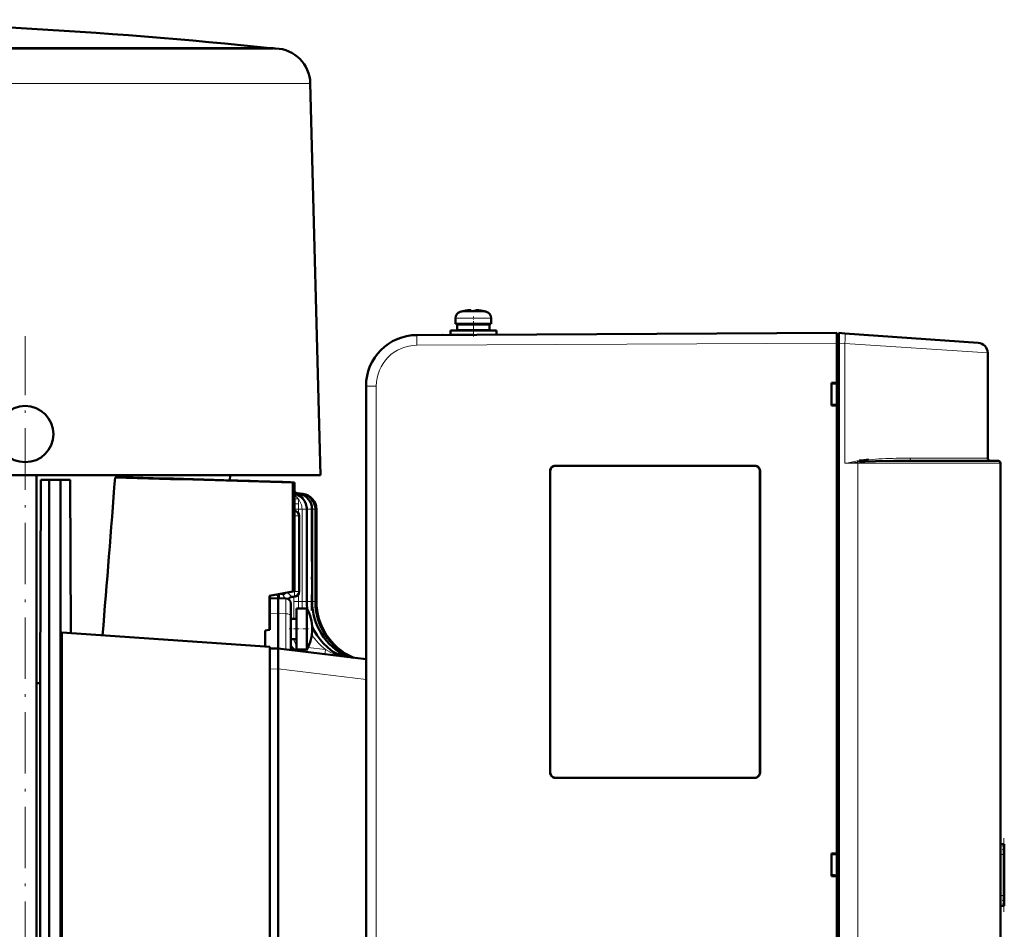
# Model space of a CAD drawing. Extents: x -1438 to 1837, y -1701 to 699.
# Tile 90 of 90: x 1444 to 1637, y 521 to 699. Entities that reach past the tile are written whole.
import ezdxf

# ---------------------------------------------------------------- set-up
doc = ezdxf.new("R2010")
doc.units = 0
doc.linetypes.add('DASHDOT', pattern=[18.5, 12, -3, 0.5, -3])

msp = doc.modelspace()

# ---------------------------------------------------------------- linework, layer by layer
at = {"color": 7, "lineweight": 18}
for p, q in [((1493.93, 693.4), (1304.29, 693.4)), ((1494.13, 693.39), (1493.68, 693.39)), ((1404.78, 686.57), (1480.24, 686.57)), ((1480.24, 686.57), (1500.67, 686.57)), ((1530.24, 641.9), (1532.79, 641.9)), ((1530.24, 641.9), (1530.24, 641.9)), ((1532.79, 641.9), (1532.81, 641.9)), ((1532.81, 641.9), (1535.39, 641.9)), ((1529.31, 640.66), (1532.78, 640.66)), ((1529.31, 640.66), (1529.31, 640.66)), ((1532.78, 640.66), (1532.81, 640.66)), ((1536.31, 640.66), (1532.81, 640.66)), ((1521.76, 637.37), (1521.76, 637.37)), ((1603.82, 635.8), (1521.76, 635.37)), ((1603.82, 635.8), (1604.22, 635.8)), ((1605.41, 635.69), (1604.22, 635.78)), ((1605.41, 635.69), (1605.41, 612.3)), ((1633.32, 633.87), (1605.41, 635.69)), ((1513.81, 627.37), (1511.82, 627.37)), ((1513.81, 627.37), (1513.81, 436.23)), ((1605.41, 612.3), (1607.91, 612.3)), ((1608.27, 612.55), (1607.91, 612.52)), ((1607.91, 451.3), (1607.91, 612.3)), ((1607.91, 612.3), (1635.82, 612.3)), ((1633.32, 613.3), (1618.18, 613.3)), ((1547.84, 610.8), (1547.82, 610.8)), ((1548.82, 611.77), (1548.82, 611.8)), ((1587.82, 611.77), (1587.82, 611.8)), ((1588.82, 610.8), (1588.79, 610.8)), ((1497.88, 606.25), (1497.87, 606.27)), ((1497.97, 606.38), (1497.98, 606.38)), ((1498.1, 606.3), (1498.66, 606.3)), ((1498.14, 606.5), (1498.11, 606.52)), ((1498.28, 606.35), (1498.21, 606.39)), ((1498.5, 606.4), (1498.41, 606.43)), ((1498.66, 606.3), (1499.29, 606.3)), ((1499.29, 606.3), (1499.5, 606.3)), ((1498.64, 603.32), (1498.64, 604.37)), ((1499.53, 605.4), (1499.44, 605.37)), ((1498.64, 603.32), (1497.87, 603.32)), ((1499.32, 603.32), (1498.64, 603.32)), ((1498.64, 602.5), (1498.64, 603.32)), ((1500.25, 603.32), (1499.32, 603.32)), ((1499.32, 585.29), (1499.32, 603.32)), ((1500.37, 603.32), (1500.25, 603.32)), ((1501.3, 603.32), (1500.37, 603.32)), ((1500.37, 585.29), (1500.37, 603.32)), ((1501.92, 603.32), (1501.3, 603.32)), ((1502.13, 603.32), (1501.92, 603.32)), ((1497.87, 602), (1498.65, 602)), ((1498.65, 602), (1498.78, 602)), ((1495.98, 586.94), (1495.64, 586.71)), ((1497.45, 587.2), (1497.81, 587.21)), ((1497.81, 587.26), (1497.81, 587.21)), ((1497.81, 587.21), (1498.28, 587.21)), ((1498.28, 587.21), (1498.78, 587.21)), ((1493.09, 585.86), (1493.09, 586.43)), ((1494.91, 586.75), (1494.91, 586.69)), ((1495.6, 586.87), (1495.64, 586.71)), ((1495.69, 586.51), (1495.64, 586.71)), ((1496, 585.86), (1495.69, 586.51)), ((1495.69, 586.51), (1495.7, 586.47)), ((1496.15, 585.86), (1496.15, 582.88)), ((1496.68, 585.76), (1496.67, 585.7)), ((1497.72, 585.29), (1497.72, 586.21)), ((1498.64, 585.29), (1497.72, 585.29)), ((1498.64, 585.29), (1498.64, 586.71)), ((1498.64, 583.9), (1498.64, 585.29)), ((1499.32, 585.29), (1498.64, 585.29)), ((1500.25, 585.29), (1499.32, 585.29)), ((1500.37, 585.29), (1500.25, 585.29)), ((1501.3, 585.29), (1500.37, 585.29)), ((1501.92, 585.29), (1501.3, 585.29)), ((1502.13, 585.29), (1501.92, 585.29)), ((1493.03, 582.88), (1494.63, 582.9)), ((1496.15, 582.88), (1494.63, 582.9)), ((1496.15, 575.91), (1496.15, 582.88)), ((1500.47, 576.3), (1503.89, 575.87)), ((1505, 575.73), (1505.13, 575.72)), ((1505.13, 575.72), (1505.12, 575.64)), ((1508.63, 574.46), (1508.89, 574.4)), ((1493.03, 572.06), (1494.63, 572.1)), ((1511.82, 570.05), (1494.63, 572.13)), ((1547.84, 551.8), (1547.82, 551.8)), ((1548.82, 550.82), (1548.82, 550.8)), ((1587.82, 550.82), (1587.82, 550.8)), ((1588.79, 551.8), (1588.82, 551.8)), ((1636.52, 537.8), (1636.52, 537.76)), ((1636.52, 537.6), (1636.52, 537.73)), ((1636.52, 537.24), (1636.52, 537.5)), ((1636.52, 537.06), (1636.52, 526.54)), ((1635.82, 535.8), (1636.4, 535.8)), ((1636.4, 535.8), (1636.4, 527.8)), ((1636.4, 527.8), (1635.82, 527.8)), ((1636.52, 526.09), (1636.52, 526.36)), ((1636.52, 525.87), (1636.52, 526)), ((1636.52, 525.83), (1636.52, 525.8))]:
    msp.add_line(p, q, dxfattribs=at)
at = {"color": 7, "lineweight": 50}
for p, q in [((1392.93, 693.42), (1493.67, 693.42)), ((1404.48, 693.39), (1475.29, 693.39)), ((1475.29, 693.39), (1480.55, 693.39)), ((1480.55, 693.39), (1493.68, 693.39)), ((1493.67, 693.42), (1493.93, 693.4)), ((1493.93, 693.4), (1494.13, 693.39)), ((1500.92, 686.58), (1502.93, 610)), ((1530.89, 642.05), (1530.89, 642.07)), ((1532.04, 642.23), (1531.87, 642.21)), ((1532.31, 642.05), (1532.31, 642.21)), ((1533.31, 642.05), (1533.31, 642.21)), ((1533.53, 642.23), (1533.53, 642.23)), ((1534.74, 642.07), (1534.74, 642.05)), ((1529.31, 640.66), (1529.31, 639.53)), ((1529.31, 639.53), (1529.31, 640.66)), ((1532.81, 639.53), (1529.31, 639.53)), ((1529.66, 639.43), (1532.81, 639.43)), ((1529.66, 639.43), (1529.66, 638.33)), ((1529.66, 639.43), (1529.66, 638.33)), ((1530.81, 639.53), (1530.81, 639.43)), ((1530.81, 639.53), (1530.81, 639.43)), ((1532.81, 639.53), (1536.31, 639.53)), ((1535.96, 639.43), (1532.81, 639.43)), ((1534.81, 639.43), (1534.81, 639.53)), ((1535.96, 638.33), (1535.96, 639.43)), ((1536.31, 640.66), (1536.31, 639.53)), ((1521.76, 637.37), (1603.82, 637.8)), ((1526.79, 637.39), (1526.81, 637.39)), ((1528.31, 638.23), (1532.81, 638.23)), ((1528.31, 638.23), (1528.31, 637.43)), ((1528.31, 637.43), (1528.31, 638.23)), ((1528.31, 637.43), (1532.78, 637.43)), ((1529.66, 638.33), (1532.81, 638.33)), ((1530.81, 638.33), (1530.81, 638.23)), ((1530.81, 638.33), (1530.81, 638.23)), ((1530.81, 637.43), (1530.81, 637.42)), ((1530.81, 637.43), (1530.81, 637.42)), ((1535.96, 638.33), (1532.81, 638.33)), ((1537.31, 638.23), (1532.81, 638.23)), ((1534.81, 638.23), (1534.81, 638.33)), ((1537.31, 638.23), (1537.31, 637.45)), ((1603.82, 635.8), (1603.82, 637.8)), ((1604.22, 637.5), (1603.82, 637.5)), ((1603.82, 635.8), (1603.82, 637.5)), ((1604.22, 637.77), (1605.41, 637.69)), ((1604.22, 635.78), (1604.22, 637.77)), ((1605.41, 637.69), (1631.46, 635.87)), ((1517.96, 636.59), (1518.11, 636.66)), ((1603.82, 628), (1603.82, 635.8)), ((1603.82, 427.79), (1603.82, 635.8)), ((1604.22, 635.78), (1604.22, 427.82)), ((1633.32, 613.3), (1633.32, 633.87)), ((1511.82, 627.37), (1511.82, 436.23)), ((1602.82, 623.6), (1602.82, 628)), ((1602.82, 628), (1603.82, 628)), ((1603.82, 627.86), (1602.82, 627.8)), ((1603.82, 627.95), (1603.82, 628)), ((1603.82, 623.73), (1602.82, 623.8)), ((1603.82, 623.6), (1602.82, 623.6)), ((1603.82, 623.6), (1603.82, 623.65)), ((1603.82, 536), (1603.82, 623.6)), ((1635.32, 612.8), (1618.42, 612.8)), ((1635.82, 612.3), (1635.82, 451.3)), ((1481.66, 610), (1304.2, 610)), ((1447.4, 356.3), (1447.4, 610)), ((1502.93, 610), (1481.66, 610)), ((1485.21, 608.95), (1485.27, 610)), ((1547.82, 551.8), (1547.82, 610.8)), ((1547.84, 551.8), (1547.84, 610.8)), ((1548.82, 611.8), (1587.82, 611.8)), ((1548.82, 611.77), (1587.82, 611.77)), ((1588.79, 610.8), (1588.79, 551.8)), ((1588.82, 610.8), (1588.82, 551.8)), ((1448.26, 609.05), (1448.11, 569.3)), ((1449.88, 609.05), (1448.26, 609.05)), ((1449.88, 609.05), (1449.88, 365.8)), ((1449.88, 609.05), (1452.13, 609.05)), ((1452.13, 609.05), (1452.13, 365.8)), ((1454, 609.05), (1452.13, 609.05)), ((1454.13, 579.12), (1454, 609.05)), ((1462.79, 609.51), (1466.3, 609.51)), ((1497.87, 608.56), (1497.51, 608.54)), ((1497.51, 608.54), (1497.51, 587.21)), ((1497.87, 608.56), (1497.87, 587.27)), ((1497.87, 608.56), (1497.87, 606.62)), ((1497.98, 606.38), (1498.66, 606.3)), ((1498.19, 606.49), (1498.18, 606.49)), ((1498.36, 606.41), (1499.29, 606.3)), ((1498.41, 606.43), (1499.5, 606.3)), ((1498.41, 606.43), (1499.5, 606.3)), ((1497.9, 603), (1497.87, 603)), ((1500.25, 585.29), (1500.25, 603.32)), ((1501.3, 585.29), (1501.3, 603.32)), ((1501.92, 585.29), (1501.92, 603.32)), ((1502.13, 585.29), (1502.13, 603.32)), ((1502.13, 603.32), (1502.13, 585.29)), ((1498.78, 602), (1498.78, 587.21)), ((1492.93, 586.4), (1497.51, 587.21)), ((1497.87, 587.27), (1497.51, 587.21)), ((1493.03, 586.4), (1492.93, 586.4)), ((1492.93, 579.71), (1492.93, 586.4)), ((1493.03, 586.4), (1493.03, 579.72)), ((1493.03, 585.86), (1494.63, 585.9)), ((1494.62, 586.7), (1494.63, 585.9)), ((1494.63, 585.9), (1494.63, 582.9)), ((1496.15, 585.86), (1494.63, 585.9)), ((1497.44, 586.2), (1497.81, 586.21)), ((1497.13, 584.86), (1497.13, 582.38)), ((1498.23, 583.9), (1498.23, 577.62)), ((1500.26, 583.9), (1498.23, 583.9)), ((1500.26, 583.9), (1500.26, 583.19)), ((1500.26, 583.19), (1500.26, 577.62)), ((1494.63, 582.9), (1494.63, 576.1)), ((1497.13, 575.79), (1497.13, 582.38)), ((1498.23, 581.9), (1497.13, 581.9)), ((1452.36, 579.24), (1452.36, 469.55)), ((1452.36, 579.24), (1493.03, 576.4)), ((1492.93, 579.71), (1492.13, 579.62)), ((1492.13, 576.46), (1492.13, 579.62)), ((1492.93, 579.71), (1493.03, 579.72)), ((1498.23, 577.9), (1497.13, 577.9)), ((1498.23, 577.62), (1498.23, 575.9)), ((1500.26, 575.9), (1500.26, 577.62)), ((1493.03, 576.4), (1493.03, 472.4)), ((1493.03, 576.06), (1494.63, 576.1)), ((1494.63, 576.1), (1494.63, 572.13)), ((1494.63, 576.1), (1511.82, 573.99)), ((1497.13, 576.66), (1497.14, 576.64)), ((1500.26, 575.9), (1498.23, 575.9)), ((1494.63, 572.13), (1494.63, 572.1)), ((1494.63, 572.1), (1494.63, 476.7)), ((1448.11, 569.3), (1447.4, 569.3)), ((1448.11, 569.3), (1448.11, 399.3)), ((1587.82, 550.82), (1548.82, 550.82)), ((1587.82, 550.8), (1548.82, 550.8)), ((1636.55, 537.8), (1635.82, 537.8)), ((1636.32, 537.79), (1636.52, 537.8)), ((1636.55, 537.8), (1636.52, 537.8)), ((1636.55, 537.8), (1636.56, 537.8)), ((1636.56, 525.8), (1636.56, 537.8)), ((1636.56, 525.8), (1636.56, 537.8)), ((1636.56, 525.8), (1636.56, 537.8)), ((1636.56, 525.8), (1636.56, 537.8)), ((1636.56, 525.8), (1636.56, 537.8)), ((1636.56, 525.8), (1636.56, 537.8)), ((1636.56, 525.8), (1636.56, 537.8)), ((1636.56, 525.8), (1636.56, 537.8)), ((1636.56, 525.8), (1636.56, 537.8)), ((1636.56, 525.85), (1636.56, 537.74)), ((1636.56, 526.05), (1636.56, 537.55)), ((1636.56, 526.45), (1636.56, 537.15)), ((1602.82, 531.6), (1602.82, 536)), ((1602.82, 536), (1603.82, 536)), ((1602.82, 535.8), (1603.82, 535.86)), ((1603.82, 535.95), (1603.82, 536)), ((1636.5, 527.2), (1636.49, 536.39)), ((1603.82, 531.73), (1602.82, 531.8)), ((1603.82, 531.6), (1602.82, 531.6)), ((1603.82, 531.6), (1603.82, 531.65)), ((1603.82, 440), (1603.82, 531.6)), ((1636.55, 525.8), (1635.82, 525.8)), ((1636.52, 525.8), (1636.32, 525.8)), ((1636.52, 525.8), (1636.55, 525.8)), ((1636.55, 525.8), (1636.56, 525.8))]:
    msp.add_line(p, q, dxfattribs=at)
at = {"color": 7, "linetype": 'DASHDOT', "lineweight": 18, "ltscale": 0.00078125}
msp.add_line((1531.81, 642.2), (1531.81, 642.23), dxfattribs=at)
at = {"color": 7, "linetype": 'DASHDOT', "lineweight": 18, "ltscale": 0.000720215}
msp.add_line((1531.81, 642.23), (1531.81, 642.2), dxfattribs=at)
at = {"color": 7, "linetype": 'DASHDOT', "lineweight": 18, "ltscale": 0.09718}
msp.add_line((1532.81, 637.09), (1532.81, 640.98), dxfattribs=at)
at = {"color": 7, "linetype": 'DASHDOT', "lineweight": 18, "ltscale": 0.000926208}
msp.add_line((1533.81, 642.2), (1533.81, 642.24), dxfattribs=at)
at = {"color": 7, "linetype": 'DASHDOT', "lineweight": 18, "ltscale": 0.000775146}
msp.add_line((1533.81, 642.23), (1533.81, 642.2), dxfattribs=at)
at = {"color": 7, "linetype": 'DASHDOT', "lineweight": 18, "ltscale": 0.032999}
msp.add_line((1532.81, 638.22), (1532.81, 639.54), dxfattribs=at)
at = {"color": 7, "linetype": 'DASHDOT', "lineweight": 18}
for p, q in [((1445.23, 311.13), (1445.23, 637.17)), ((1501.13, 605.12), (1501.13, 583.49))]:
    msp.add_line(p, q, dxfattribs=at)
at = {"color": 7, "linetype": 'DASHDOT', "lineweight": 18, "ltscale": 0.023999}
msp.add_line((1532.81, 637.35), (1532.81, 638.31), dxfattribs=at)
at = {"color": 7, "linetype": 'DASHDOT', "lineweight": 18, "ltscale": 0.012}
msp.add_line((1603.78, 635.8), (1604.26, 635.8), dxfattribs=at)
at = {"color": 7, "linetype": 'DASHDOT', "lineweight": 18, "ltscale": 0.093863}
msp.add_line((1500.57, 579.9), (1496.82, 579.9), dxfattribs=at)
at = {"color": 7, "linetype": 'DASHDOT', "lineweight": 18, "ltscale": 0.359999}
msp.add_line((1636.46, 524.6), (1636.46, 539), dxfattribs=at)
at = {"color": 7, "lineweight": 50}
for points in [[(1532.31, 642.21), (1532.31, 642.21), (1532.31, 642.21), (1532.3, 642.22), (1532.29, 642.22), (1532.23, 642.23), (1532.09, 642.23), (1531.81, 642.21)], [(1533.31, 642.21), (1533.32, 642.21), (1533.32, 642.21), (1533.33, 642.22), (1533.34, 642.22), (1533.41, 642.23), (1533.81, 642.21)], [(1533.31, 642.21), (1533.31, 642.21), (1533.31, 642.21), (1533.32, 642.21), (1533.33, 642.22), (1533.35, 642.22), (1533.53, 642.23)], [(1618.42, 612.8), (1614.93, 612.77), (1611.36, 612.7), (1609.3, 612.61), (1608.27, 612.55)], [(1547.84, 610.8), (1547.87, 611.02), (1547.96, 611.23), (1548.1, 611.44), (1548.29, 611.6), (1548.5, 611.71), (1548.82, 611.77)], [(1588.79, 610.8), (1588.76, 611.02), (1588.68, 611.23), (1588.53, 611.44), (1588.34, 611.6), (1588.14, 611.71), (1587.82, 611.77)], [(1497.34, 586.19), (1496.99, 586.07), (1496.75, 585.86), (1496.65, 585.71)], [(1548.82, 550.82), (1548.59, 550.85), (1548.38, 550.94), (1548.18, 551.08), (1548.01, 551.27), (1547.91, 551.48), (1547.84, 551.8)], [(1588.79, 551.8), (1588.76, 551.57), (1588.68, 551.36), (1588.53, 551.16), (1588.34, 551), (1588.14, 550.89), (1587.82, 550.82)], [(1636.52, 537.73), (1636.55, 537.73), (1636.56, 537.74), (1636.56, 537.74), (1636.56, 537.75)], [(1636.56, 537.75), (1636.56, 537.75), (1636.56, 537.75), (1636.55, 537.76), (1636.53, 537.76)], [(1636.56, 525.85), (1636.56, 525.85), (1636.56, 525.86), (1636.55, 525.86), (1636.52, 525.87)], [(1636.53, 525.84), (1636.55, 525.84), (1636.56, 525.85), (1636.56, 525.85), (1636.56, 525.85)]]:
    msp.add_lwpolyline(points, dxfattribs=at)
at = {"color": 7, "lineweight": 18}
for points in [[(1521.76, 635.37), (1521.76, 637.29), (1521.76, 637.36), (1521.76, 637.37)], [(1618.42, 612.8), (1618.38, 612.81), (1618.3, 612.87), (1618.25, 612.94)], [(1498.1, 606.3), (1498, 606.35), (1497.98, 606.37), (1497.97, 606.38), (1497.97, 606.38), (1497.97, 606.38), (1497.97, 606.38)], [(1498.12, 606.47), (1498.04, 606.51), (1498.03, 606.51), (1498.02, 606.51), (1498.02, 606.51), (1498.02, 606.51), (1498.03, 606.51), (1498.03, 606.5), (1498.21, 606.39)], [(1498.73, 606.08), (1498.41, 606.21), (1498.12, 606.29), (1498.1, 606.3)], [(1498.35, 606.41), (1498.35, 606.41), (1498.35, 606.41), (1498.36, 606.41), (1498.44, 606.37), (1498.6, 606.31)], [(1496.39, 587.01), (1495.91, 586.69), (1495.69, 586.51)], [(1497.38, 586.2), (1497.25, 586.27), (1497.15, 586.39), (1496.49, 587.03)], [(1495.7, 586.47), (1495.58, 586.55), (1495.27, 586.65), (1494.91, 586.69)], [(1500.37, 576.1), (1500.33, 575.52), (1500.33, 575.43), (1500.34, 575.4), (1500.34, 575.4), (1500.34, 575.4), (1500.34, 575.4)], [(1503.89, 575.87), (1503.83, 575.28), (1503.82, 575.06), (1503.82, 574.99), (1503.83, 574.97), (1503.83, 574.97), (1503.83, 574.97), (1503.83, 574.97)], [(1506.62, 574.69), (1505.84, 574.93), (1504.93, 575.33), (1503.89, 575.87)], [(1508.03, 574.51), (1507.46, 574.66), (1506.48, 575.04), (1505.23, 575.66), (1505.13, 575.72)]]:
    msp.add_lwpolyline(points, dxfattribs=at)
at = {"color": 7, "lineweight": 50}
for centre, radius, start, end in [((1384.75, -356.83), 1055.88, 84.07916, 89.55633), ((1493.93, 686.4), 7, 1.4998, 88.3029), ((1530.61, 640.66), 1.3, 106.6015, 180), ((1530.61, 640.66), 1.3, 106.6015, 180), ((1532.81, 633.28), 9, 102.3778, 106.6015), ((1532.81, 633.28), 9, 102.3778, 106.6015), ((1532.81, 633.28), 8.99, 96.3893, 102.3497), ((1532.81, 633.28), 8.99, 96.3893, 102.3497), ((1532.81, 633.28), 8.99, 96.3893, 102.3497), ((1532.81, 633.28), 8.99, 96.3893, 102.3497), ((1532.27, 638.19), 4.04, 93.1748, 96.4899), ((1532.19, 639.22), 3.01, 89.498, 97.1622), ((1532.81, 632.16), 9.9, 90.0001, 92.894), ((1532.81, 632.16), 9.9, 90.0001, 92.894), ((1532.81, 632.16), 9.9, 87.8454, 92.894), ((1532.81, 632.16), 9.9, 87.8454, 92.894), ((1532.81, 632.17), 9.9, 87.1057, 90.0002), ((1532.81, 632.17), 9.9, 87.1057, 90.0002), ((1532.81, 633.27), 8.99, 77.6508, 83.6103), ((1532.81, 633.28), 8.99, 77.6503, 83.6107), ((1532.81, 633.28), 8.99, 77.6503, 83.6107), ((1532.81, 633.28), 9, 73.3984, 77.6222), ((1535.01, 640.66), 1.3, 0, 73.3984), ((1521.82, 627.37), 10, 90.3, 180), ((1631.32, 633.87), 2, 0, 86), ((1445.23, 618), 5.5, 0, 180), ((1445.23, 618), 5.5, 180.0782, 0), ((1611.03, 613.19), 2.83, 188.017, 193.1458), ((1612.45, 582.68), 30.42, 94.5321, 97.9924), ((1633.82, 613.3), 0.5, 180, 270), ((1635.32, 612.3), 0.5, 0, 90), ((1548.81, 610.8), 0.999, 89.9393, 180.0608), ((1587.82, 610.8), 0.999, 359.9393, 90.0608), ((-21295.62, 2391.17), 22828.04, 355.446067, 355.523685), ((1244.45, -7802.42), 8414.76, 88.276698, 88.513159), ((1134.34, -10954.24), 11568.52, 88.19925, 88.355696), ((1036.45, -14143.91), 14759.69, 88.20854, 88.25771), ((1497.04, 604.22), 2.54, 60.0938, 70.9103), ((1497.16, 604.52), 2.22, 63.1379, 71.3992), ((1498.09, 607.31), 0.93, 256.0203, 263.0207), ((1497.25, 603.32), 3, 360, 78.1456), ((1498.46, 607.35), 0.945, 247.9483, 263.2007), ((1498.53, 607.41), 0.989, 246.561, 263.0552), ((1498.3, 603.32), 3, 359.9999, 83.0001), ((1498.92, 603.32), 3, 359.9999, 83.0046), ((1499.13, 603.32), 3, 359.9999, 83.0033), ((1499.13, 603.32), 3, 359.9999, 82.9921), ((1497.73, 604.09), 2.23, 36.0886, 63.269), ((1497.78, 602), 1, 0.0001, 83), ((1497.78, 587.21), 1, 272, 0.0005), ((1496.13, 584.86), 1, 360, 88.5), ((1497.47, 585.24), 0.957, 92.0108, 98.1316), ((1512.25, 585.29), 12, 180.0002, 187.5084), ((1513.3, 585.29), 12, 180.0001, 243.9644), ((1513.92, 585.29), 12, 180.0001, 245.2091), ((1514.13, 585.29), 12, 180, 245.6591), ((1514.13, 585.29), 12, 180.0001, 245.6591), ((1493.33, 579.9), 8, 360, 30), ((1493.33, 579.9), 8, 330, 0), ((1512.25, 585.29), 12, 204.3013, 242.027), ((1498.13, 576.68), 1, 180, 263), ((1498.85, 577.52), 1.93, 207.1161, 262.8794), ((1507.09, 575.58), 1, 242.0235, 262.5452), ((1508.47, 575.41), 1.01, 244.0149, 262.3255), ((1509.31, 575.31), 1, 245.252, 262.6556), ((1509.6, 575.27), 1, 245.6598, 262.9842), ((1509.6, 575.27), 1, 245.6598, 262.9842), ((1548.81, 551.8), 0.999, 179.9393, 270.0608), ((1587.82, 551.8), 0.999, 269.9393, 0.0608), ((1636.18, 536.09), 1.71, 78.0166, 85.3172), ((1637.34, 532.87), 4.92, 99.6138, 102.012), ((1635.69, 536.03), 1.77, 61.6051, 69.2819), ((1637.88, 533.85), 3.9, 110.4435, 113.6529), ((1635.15, 535.93), 1.89, 43.224, 52.0807), ((1637.98, 535.11), 2.43, 126.7865, 133.0019), ((1634.55, 535.83), 2.06, 21.7252, 31.0372), ((1636.51, 537.56), 0.0591, 281.6909, 346.4014), ((1636.44, 537.15), 0.116, 309.238, 359.9621), ((1636.52, 537.54), 0.0477, 9.1677, 71.3006), ((1636.45, 537.15), 0.107, 358.9021, 43.62), ((1632.09, 536.84), 4.43, 346.4322, 351.6638), ((1635.96, 536.42), 0.537, 357.2568, 18.8529), ((1635.01, 536.41), 1.48, 351.7407, 359.4044), ((1632.22, 526.78), 4.3, 8.2961, 13.6886), ((1634.86, 527.14), 1.63, 1.9513, 9.0673), ((1634.55, 527.77), 2.06, 328.9628, 338.2748), ((1637.98, 528.48), 2.43, 226.9981, 233.2135), ((1635.15, 527.66), 1.89, 307.9193, 316.776), ((1637.88, 529.74), 3.9, 246.3471, 249.5565), ((1635.69, 527.57), 1.77, 290.7181, 298.3949), ((1637.34, 530.72), 4.92, 257.988, 260.3862), ((1636.18, 527.51), 1.71, 274.6828, 281.9834), ((1636, 527.18), 0.501, 339.0398, 1.766), ((1636.44, 526.45), 0.116, 0.0966, 50.7299), ((1636.51, 526.03), 0.0594, 13.8166, 78.1412), ((1636.45, 526.44), 0.108, 316.4829, 1.065), ((1636.52, 526.05), 0.0481, 289.0084, 350.7243)]:
    msp.add_arc(centre, radius, start, end, dxfattribs=at)
at = {"color": 7, "lineweight": 18}
for centre, radius, start, end in [((1500.67, 691.82), 5.24, 269.9866, 272.747), ((1521.81, 627.37), 8, 90.3049, 179.9951), ((1640.09, 427.39), 188.13, 99.8626, 100.6214), ((1638.64, 252), 361.82, 94.8725, 95.2694), ((1609.9, 601.03), 11.89, 98.1109, 99.8896), ((1610.92, 613.24), 3.1, 189.309, 193.4752), ((1616.1, 541.79), 71.46, 92.7122, 94.857), ((1618.02, 497.75), 115.55, 89.9221, 92.629), ((1619, 613.28), 0.824, 178.7148, 204.077), ((1498.12, 607.16), 0.861, 252.8474, 268.7562), ((1498.54, 606.93), 0.631, 238.8095, 248.6368), ((1499.13, 603.32), 3, 359.9994, 83.0128), ((1496.77, 604.24), 2.07, 34.1092, 57.9391), ((1493.76, 620.81), 16.11, 284.7639, 287.0401), ((1498.66, 627.07), 22.7, 267.9948, 269.9524), ((1495.31, 604.38), 3.34, 359.7542, 17.7921), ((1496.32, 603.32), 3, 359.9994, 43.8898), ((1496.57, 604.23), 3.18, 17.4472, 21.6496), ((1497.37, 603.32), 3, 359.9994, 43.8818), ((1508.61, 586.54), 13.7, 179.3849, 182.7301), ((1497.01, 586.48), 1.31, 180.8256, 208.1046), ((1497.46, 585.21), 0.994, 94.5139, 148.2894), ((1497.48, 585.21), 0.985, 92.1654, 148.8672), ((1497.47, 585.21), 0.983, 92.1835, 148.8502), ((1497.48, 585.21), 0.986, 98.2568, 148.9057), ((1497.43, 586.48), 0.281, 259.433, 270.4368), ((75.16, 585.26), 1422.56, 359.86466, 0.00128), ((1511.32, 585.29), 12, 180.0001, 186.6622), ((1512.37, 585.29), 12, 180, 188.9843), ((1512.37, 585.29), 12, 202.6459, 232.9292), ((1500.68, 578.37), 2.98, 189.0195, 214.6093), ((1511.32, 585.29), 12, 212.9159, 231.702), ((1500.71, 578.4), 3.03, 235.7839, 263.0058), ((1511.92, 585.68), 11.71, 245.885, 248.9503), ((1510.64, 582.25), 8.05, 248.6984, 255.578), ((1510.97, 582.54), 8.38, 254.5121, 257.6479)]:
    msp.add_arc(centre, radius, start, end, dxfattribs=at)
for centre, major_axis, ratio, start_param, end_param in [((1605.27, 635.69), (-0.14, -2), 0.069587, 1.575662, 3.141593), ((1607.87, 612.3), (0, -0.5), 0.069756, 1.570796, 2.028971), ((1497.78, 602), (0.122, 0.993), 0.03464, 5.260491, 6.283185), ((1497.78, 587.21), (0.035, -0.999), 0.034878, 0, 1.569578), ((1496.13, 582.38), (-1, 0), 0.5, 3.141593, 4.686209)]:
    msp.add_ellipse(centre, major_axis=major_axis, ratio=ratio, start_param=start_param, end_param=end_param, dxfattribs=at)

doc.saveas('drawing.dxf')
